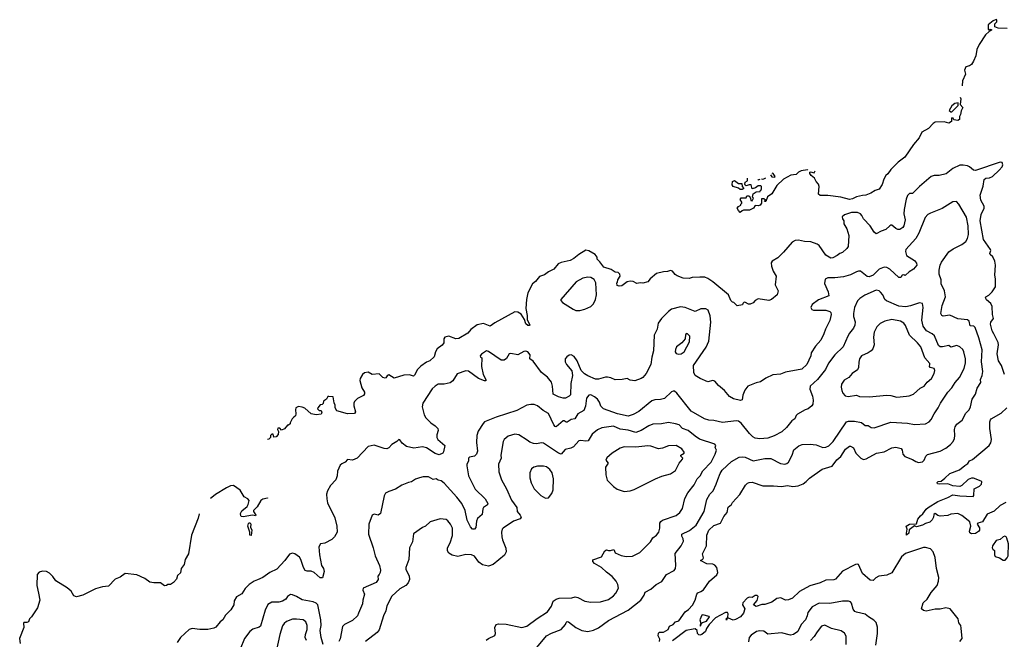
# Model space of a CAD drawing. Extents: x 1863118 to 1989590, y 394482 to 532474.
# Tile 123 of 215: x 1912353 to 1922357, y 522826 to 529118. Entities that reach past the tile are written whole.
import ezdxf

# ---------------------------------------------------------------- set-up
doc = ezdxf.new("R2010")
doc.units = 0

msp = doc.modelspace()

# ---------------------------------------------------------------- linework, layer by layer
at = {"layer": '0CON20XD'}
for points in [[(1922385, 529029), (1922295, 529032), (1922260, 529045), (1922260, 529075), (1922280, 529095), (1922280, 529115), (1922275, 529118), (1922245, 529107), (1922193, 529065), (1922192, 529022), (1922205, 529010), (1922215, 529020), (1922230, 529015), (1922202, 528998), (1922166, 528964), (1922101, 528865), (1922078, 528815), (1922068, 528752), (1922045, 528695), (1922025, 528663), (1922005, 528648), (1921965, 528640), (1921952, 528605), (1921962, 528565), (1921932, 528498), (1921929, 528445)], [(1921910, 528331), (1921916, 528314), (1921908, 528258), (1921937, 528225), (1921918, 528192), (1921912, 528155), (1921902, 528135), (1921902, 528105), (1921885, 528093), (1921845, 528100), (1921838, 528118), (1921825, 528120), (1921820, 528115), (1921820, 528085), (1921794, 528066), (1921745, 528082), (1921655, 528076), (1921635, 528064), (1921588, 528012), (1921520, 527975), (1921492, 527918), (1921435, 527850), (1921347, 527723), (1921278, 527672), (1921204, 527595), (1921175, 527552), (1921154, 527535), (1921132, 527498), (1921116, 527444), (1921085, 527398), (1921046, 527384), (1921002, 527355), (1920950, 527335), (1920915, 527334), (1920855, 527320), (1920815, 527297), (1920785, 527292), (1920695, 527314), (1920565, 527333), (1920485, 527332), (1920470, 527345), (1920476, 527425), (1920469, 527449), (1920445, 527476), (1920428, 527508), (1920394, 527535), (1920380, 527555), (1920382, 527568), (1920388, 527572), (1920427, 527563), (1920437, 527582)], [(1921825, 528182), (1921890, 528245), (1921890, 528275), (1921855, 528266), (1921825, 528242), (1921798, 528195), (1921815, 528182), (1921825, 528182)], [(1922154, 527496), (1922171, 527509), (1922207, 527513), (1922236, 527524), (1922305, 527589), (1922336, 527625), (1922344, 527645), (1922335, 527668), (1922315, 527671), (1922065, 527586), (1922045, 527589), (1922005, 527625), (1921985, 527635), (1921938, 527642), (1921905, 527640), (1921835, 527608), (1921765, 527554), (1921695, 527534), (1921645, 527534), (1921615, 527524), (1921495, 527424), (1921425, 527354), (1921395, 527352), (1921375, 527334), (1921359, 527295), (1921339, 527191), (1921337, 527145), (1921351, 527085), (1921337, 527025), (1921325, 527006), (1921295, 526987), (1921277, 526987), (1921255, 526998), (1921215, 527032), (1921205, 527032), (1921195, 527023), (1921155, 526986), (1921105, 526970), (1921055, 526944), (1921035, 526959), (1920995, 527026), (1920925, 527095), (1920910, 527130), (1920896, 527145), (1920865, 527160), (1920805, 527160), (1920735, 527136), (1920711, 527115), (1920712, 527095), (1920726, 527075), (1920726, 527045), (1920759, 526995), (1920776, 526925), (1920771, 526815), (1920759, 526795), (1920715, 526754), (1920685, 526743), (1920658, 526722), (1920615, 526700), (1920595, 526697), (1920545, 526726), (1920475, 526824), (1920455, 526840), (1920392, 526862), (1920327, 526867), (1920265, 526880), (1920234, 526876), (1920202, 526858), (1920115, 526758), (1920055, 526698), (1919999, 526665), (1919990, 526650), (1919992, 526615), (1920008, 526565), (1920041, 526515), (1920030, 526425), (1920059, 526365), (1920048, 526325), (1919993, 526277), (1919965, 526267), (1919855, 526284), (1919825, 526266), (1919805, 526244), (1919775, 526230), (1919758, 526228), (1919727, 526247), (1919715, 526248), (1919700, 526235), (1919697, 526223), (1919643, 526213), (1919610, 526245), (1919595, 526248), (1919578, 526265), (1919554, 526325), (1919396, 526456), (1919345, 526489), (1919315, 526502), (1919265, 526504), (1919185, 526500), (1919155, 526490), (1919095, 526493), (1919035, 526517), (1919012, 526532), (1918985, 526563), (1918965, 526572), (1918935, 526561), (1918895, 526559), (1918825, 526540), (1918760, 526485), (1918735, 526457), (1918685, 526444), (1918656, 526446), (1918625, 526438), (1918585, 526459), (1918555, 526462), (1918524, 526456), (1918470, 526415), (1918445, 526412), (1918425, 526420), (1918420, 526445), (1918427, 526453), (1918430, 526475), (1918456, 526514), (1918450, 526535), (1918435, 526550), (1918403, 526553), (1918362, 526582), (1918288, 526605), (1918248, 526658), (1918220, 526685), (1918220, 526705), (1918202, 526735), (1918135, 526772), (1918105, 526776), (1918035, 526735), (1917985, 526694), (1917945, 526674), (1917855, 526652), (1917825, 526638), (1917780, 526585), (1917725, 526558), (1917685, 526526), (1917635, 526510), (1917595, 526460), (1917565, 526434), (1917516, 526345), (1917502, 526278), (1917497, 526185), (1917509, 526115), (1917511, 526075), (1917536, 526015), (1917529, 526011), (1917515, 526012), (1917495, 526029), (1917483, 526075), (1917447, 526127), (1917415, 526149), (1917385, 526152), (1917181, 526039), (1917135, 526007), (1917065, 526034), (1917001, 526019), (1916938, 525972), (1916905, 525936), (1916815, 525881), (1916785, 525876), (1916714, 525904), (1916672, 525895), (1916662, 525878), (1916664, 525835), (1916645, 525812), (1916596, 525775), (1916578, 525745), (1916564, 525696), (1916519, 525655), (1916485, 525640), (1916430, 525600), (1916394, 525565), (1916365, 525507), (1916355, 525499), (1916345, 525500), (1916315, 525512), (1916255, 525509), (1916157, 525477), (1916105, 525512), (1916087, 525503), (1916075, 525480), (1916065, 525478), (1916043, 525485), (1916005, 525523), (1915935, 525516), (1915895, 525538), (1915855, 525532), (1915836, 525514), (1915814, 525476), (1915809, 525455), (1915831, 525381), (1915856, 525335), (1915855, 525320), (1915845, 525302), (1915785, 525272), (1915755, 525240), (1915747, 525223), (1915747, 525197), (1915766, 525135), (1915755, 525120), (1915685, 525116), (1915576, 525146), (1915558, 525175), (1915560, 525205), (1915548, 525228), (1915538, 525288), (1915495, 525292), (1915485, 525290), (1915470, 525265), (1915440, 525245), (1915438, 525222), (1915425, 525210), (1915405, 525208), (1915382, 525178), (1915380, 525165), (1915395, 525148), (1915418, 525148), (1915422, 525125), (1915415, 525112), (1915365, 525106), (1915315, 525114), (1915252, 525172), (1915224, 525184), (1915185, 525189), (1915160, 525175), (1915154, 525155), (1915160, 525115), (1915154, 525096), (1915139, 525081), (1915122, 525065), (1915100, 525025), (1915100, 525015), (1915085, 525000), (1915075, 525000), (1915045, 524962), (1915015, 524950), (1914995, 524970), (1914975, 524970), (1914972, 524955), (1914982, 524935), (1914980, 524905), (1914958, 524882), (1914935, 524880), (1914928, 524908), (1914915, 524910), (1914903, 524897), (1914900, 524875), (1914885, 524860), (1914871, 524855)], [(1920361, 527596), (1920358, 527592), (1920295, 527582), (1920265, 527569), (1920244, 527546), (1920190, 527540), (1920113, 527497), (1920047, 527435), (1919995, 527350), (1919952, 527318), (1919935, 527270), (1919922, 527272), (1919930, 527285), (1919915, 527300), (1919892, 527298), (1919890, 527255), (1919878, 527235), (1919855, 527228), (1919825, 527230), (1919810, 527205), (1919770, 527185), (1919708, 527182), (1919693, 527177), (1919675, 527160), (1919655, 527180), (1919643, 527203), (1919658, 527222), (1919680, 527235), (1919680, 527245), (1919690, 527255), (1919690, 527265), (1919672, 527292), (1919685, 527310), (1919735, 527310), (1919742, 527328), (1919765, 527330), (1919780, 527305), (1919782, 527282), (1919795, 527280), (1919810, 527305), (1919800, 527315), (1919805, 527350), (1919835, 527370), (1919878, 527372), (1919880, 527385), (1919890, 527395), (1919890, 527425), (1919882, 527432), (1919855, 527432), (1919828, 527412), (1919795, 527400), (1919785, 527440), (1919765, 527442), (1919735, 527430), (1919725, 527438), (1919720, 527445), (1919723, 527467), (1919747, 527483), (1919749, 527507)], [(1919889, 527501), (1919905, 527498), (1919932, 527508), (1919931, 527512)], [(1919981, 527541), (1919995, 527522), (1920025, 527520), (1920030, 527525), (1920010, 527555), (1919999, 527559)], [(1919695, 527392), (1919672, 527392), (1919655, 527408), (1919604, 527424), (1919591, 527441), (1919594, 527476), (1919615, 527484), (1919655, 527453), (1919690, 527455), (1919693, 527423), (1919710, 527405), (1919695, 527392)], [(1919853, 527495), (1919855, 527490), (1919877, 527499)], [(1922360, 525515), (1922328, 525608), (1922300, 525655), (1922286, 525725), (1922298, 525815), (1922295, 525840), (1922251, 525929), (1922235, 525960), (1922218, 526025), (1922221, 526045), (1922246, 526085), (1922238, 526125), (1922234, 526204), (1922220, 526235), (1922175, 526272), (1922166, 526295), (1922171, 526305), (1922199, 526321), (1922234, 526355), (1922269, 526405), (1922269, 526485), (1922261, 526525), (1922267, 526625), (1922262, 526665), (1922240, 526710), (1922212, 526735), (1922210, 526745), (1922220, 526775), (1922217, 526785), (1922147, 526885), (1922111, 527075), (1922122, 527138), (1922153, 527205), (1922151, 527225), (1922120, 527285), (1922111, 527335), (1922142, 527428), (1922154, 527496)], [(1918853, 522805), (1918857, 522827), (1918841, 522861), (1918845, 522890), (1918855, 522900), (1918895, 522898), (1918942, 522925), (1918955, 522958), (1918992, 522975), (1919018, 523002), (1919051, 523015), (1919116, 523104), (1919150, 523130), (1919188, 523172), (1919215, 523225), (1919234, 523286), (1919243, 523297), (1919275, 523310), (1919301, 523329), (1919361, 523415), (1919435, 523481), (1919445, 523505), (1919436, 523554), (1919415, 523579), (1919395, 523588), (1919334, 523594), (1919272, 523625), (1919295, 523641), (1919302, 523655), (1919292, 523695), (1919333, 523775), (1919336, 523885), (1919354, 523935), (1919405, 523982), (1919475, 524006), (1919507, 524073), (1919541, 524115), (1919551, 524169), (1919585, 524195), (1919595, 524215), (1919669, 524295), (1919729, 524391), (1919749, 524411), (1919765, 524420), (1919795, 524422), (1919905, 524385), (1920013, 524383), (1920095, 524377), (1920155, 524387), (1920208, 524378), (1920262, 524385), (1920315, 524404), (1920345, 524427), (1920377, 524463), (1920507, 524553), (1920607, 524583), (1920655, 524648), (1920695, 524681), (1920745, 524757), (1920785, 524786), (1920795, 524787), (1920825, 524770), (1920849, 524715), (1920899, 524665), (1920925, 524653), (1920955, 524658), (1921060, 524715), (1921135, 524731), (1921215, 524771), (1921255, 524776), (1921309, 524765), (1921318, 524748), (1921326, 524705), (1921345, 524684), (1921423, 524653), (1921457, 524633), (1921485, 524622), (1921525, 524628), (1921544, 524646), (1921561, 524685), (1921577, 524703), (1921705, 524736), (1921764, 524766), (1921811, 524805), (1921837, 524833), (1921851, 524865), (1921856, 524895), (1921851, 524955), (1921857, 524985), (1921875, 525009), (1921929, 525051), (1921968, 525122), (1922000, 525155), (1922014, 525185), (1922032, 525265), (1922066, 525314), (1922082, 525375), (1922119, 525435), (1922117, 525465), (1922134, 525506), (1922139, 525545), (1922127, 525645), (1922132, 525765), (1922098, 525888), (1922061, 525991), (1922047, 526007), (1922009, 526009), (1922001, 526055), (1921985, 526069), (1921885, 526081), (1921805, 526118), (1921737, 526107), (1921724, 526114), (1921714, 526134), (1921726, 526215), (1921759, 526305), (1921748, 526365), (1921716, 526435), (1921715, 526475), (1921695, 526535), (1921694, 526575), (1921705, 526625), (1921718, 526655), (1921795, 526761), (1921838, 526792), (1921926, 526834), (1921966, 526865), (1921985, 526895), (1921992, 526935), (1921989, 527025), (1921974, 527114), (1921896, 527246), (1921871, 527271), (1921835, 527268), (1921725, 527200), (1921607, 527153), (1921582, 527138), (1921552, 527108), (1921489, 526951), (1921460, 526895), (1921357, 526783), (1921353, 526763), (1921363, 526723), (1921445, 526674), (1921466, 526645), (1921468, 526625), (1921436, 526585), (1921391, 526559), (1921355, 526524), (1921345, 526520), (1921335, 526526), (1921320, 526525), (1921305, 526500), (1921285, 526500), (1921195, 526586), (1921165, 526600), (1921135, 526605), (1921087, 526583), (1921024, 526525), (1920985, 526506), (1920965, 526511), (1920895, 526563), (1920875, 526564), (1920854, 526556), (1920793, 526527), (1920725, 526507), (1920636, 526496), (1920564, 526496), (1920538, 526482), (1920532, 526438), (1920566, 526355), (1920573, 526315), (1920468, 526272), (1920405, 526226), (1920390, 526195), (1920401, 526175), (1920417, 526167), (1920545, 526167), (1920585, 526156), (1920596, 526145), (1920599, 526125), (1920585, 526063), (1920539, 525975), (1920525, 525929), (1920494, 525865), (1920438, 525802), (1920396, 525735), (1920390, 525705), (1920352, 525615), (1920301, 525569), (1920135, 525539), (1920085, 525518), (1920005, 525513), (1919935, 525479), (1919879, 525441), (1919835, 525429), (1919752, 525395), (1919721, 525355), (1919701, 525305), (1919693, 525257), (1919678, 525252), (1919605, 525269), (1919565, 525290), (1919515, 525352), (1919455, 525403), (1919415, 525447), (1919395, 525454), (1919345, 525440), (1919267, 525475), (1919217, 525505), (1919202, 525535), (1919200, 525605), (1919329, 525791), (1919355, 525855), (1919375, 526045), (1919370, 526110), (1919348, 526168), (1919325, 526181), (1919275, 526181), (1919215, 526156), (1919115, 526196), (1919067, 526203), (1918975, 526177), (1918944, 526156), (1918875, 526085), (1918841, 526035), (1918831, 525975), (1918801, 525915), (1918792, 525755), (1918775, 525690), (1918766, 525615), (1918719, 525525), (1918686, 525485), (1918667, 525473), (1918605, 525450), (1918555, 525459), (1918525, 525476), (1918475, 525464), (1918405, 525461), (1918361, 525481), (1918325, 525488), (1918305, 525487), (1918235, 525467), (1918205, 525467), (1918125, 525503), (1918091, 525521), (1918057, 525555), (1918018, 525655), (1917988, 525698), (1917955, 525714), (1917935, 525711), (1917911, 525695), (1917897, 525675), (1917894, 525645), (1917909, 525615), (1917962, 525552), (1917969, 525505), (1917952, 525425), (1917950, 525310), (1917936, 525294), (1917898, 525275), (1917875, 525274), (1917827, 525287), (1917774, 525314), (1917768, 525395), (1917755, 525436), (1917715, 525487), (1917654, 525534), (1917572, 525652), (1917535, 525675), (1917539, 525715), (1917515, 525746), (1917495, 525753), (1917475, 525749), (1917415, 525714), (1917345, 525728), (1917326, 525724), (1917301, 525679), (1917275, 525659), (1917245, 525659), (1917115, 525748), (1917095, 525754), (1917045, 525723), (1917032, 525705), (1917035, 525692), (1917050, 525685), (1917046, 525596), (1917064, 525514), (1917089, 525465), (1917088, 525452), (1917075, 525449), (1917015, 525476), (1916915, 525548), (1916885, 525553), (1916798, 525522), (1916755, 525452), (1916728, 525432), (1916665, 525416), (1916605, 525416), (1916575, 525398), (1916545, 525368), (1916451, 525225), (1916443, 525185), (1916464, 525105), (1916480, 525075), (1916529, 525025), (1916575, 524994), (1916601, 524965), (1916606, 524945), (1916591, 524901), (1916592, 524875), (1916602, 524855), (1916674, 524795), (1916661, 524729), (1916653, 524717), (1916615, 524698), (1916575, 524712), (1916485, 524771), (1916445, 524779), (1916357, 524767), (1916285, 524784), (1916238, 524818), (1916215, 524851), (1916205, 524856), (1916184, 524835), (1916135, 524805), (1916105, 524771), (1916085, 524761), (1916055, 524765), (1915955, 524799), (1915893, 524785), (1915783, 524667), (1915735, 524646), (1915685, 524652), (1915660, 524625), (1915625, 524609), (1915610, 524595), (1915581, 524535), (1915579, 524485), (1915567, 524445), (1915511, 524389), (1915482, 524335), (1915471, 524299), (1915473, 524253), (1915482, 524212), (1915555, 524058), (1915576, 523974), (1915580, 523915), (1915553, 523865), (1915525, 523838), (1915455, 523802), (1915410, 523795), (1915394, 523766), (1915400, 523685), (1915420, 523575), (1915439, 523545), (1915446, 523515), (1915430, 523450), (1915405, 523450), (1915344, 523504), (1915315, 523519), (1915275, 523518), (1915255, 523526), (1915238, 523555), (1915211, 523635), (1915195, 523661), (1915150, 523695), (1915125, 523701), (1915095, 523690), (1915046, 523625), (1914965, 523537), (1914894, 523506), (1914825, 523454), (1914771, 523431), (1914735, 523417), (1914685, 523382), (1914645, 523342), (1914611, 523289), (1914555, 523256), (1914534, 523216), (1914528, 523175), (1914497, 523125), (1914445, 523071), (1914416, 523025), (1914391, 523005), (1914345, 522950), (1914325, 522939), (1914265, 522927), (1914185, 522927), (1914105, 522936), (1914075, 522927), (1913987, 522843), (1913952, 522795)], [(1918045, 526165), (1918095, 526178), (1918155, 526205), (1918185, 526234), (1918205, 526275), (1918215, 526325), (1918206, 526446), (1918189, 526479), (1918155, 526500), (1918125, 526503), (1918075, 526493), (1918008, 526455), (1917852, 526275), (1917850, 526265), (1917869, 526245), (1917978, 526178), (1918005, 526166), (1918045, 526165)], [(1917607, 522743), (1917705, 522861), (1917755, 522888), (1917854, 522926), (1917898, 522975), (1917905, 522998), (1917915, 523008), (1917930, 523005), (1918005, 522946), (1918065, 522917), (1918125, 522907), (1918185, 522919), (1918235, 522942), (1918335, 523016), (1918537, 523123), (1918665, 523223), (1918699, 523275), (1918709, 523305), (1918765, 523336), (1918819, 523381), (1918878, 523412), (1918925, 523484), (1919004, 523526), (1919015, 523544), (1919021, 523579), (1919012, 523698), (1919074, 523775), (1919098, 523822), (1919095, 523845), (1919080, 523875), (1919080, 523895), (1919160, 523930), (1919225, 523986), (1919309, 524125), (1919335, 524245), (1919365, 524299), (1919399, 524335), (1919430, 524400), (1919445, 524448), (1919470, 524510), (1919492, 524545), (1919587, 524633), (1919665, 524675), (1919695, 524679), (1919725, 524674), (1919805, 524640), (1919925, 524663), (1919985, 524663), (1920085, 524611), (1920127, 524603), (1920149, 524611), (1920165, 524626), (1920201, 524695), (1920220, 524750), (1920268, 524792), (1920305, 524803), (1920385, 524808), (1920445, 524801), (1920515, 524773), (1920545, 524776), (1920575, 524791), (1920618, 524835), (1920755, 525036), (1920775, 525042), (1920835, 525041), (1920905, 525026), (1920945, 524996), (1920975, 524996), (1921005, 524976), (1921035, 524974), (1921205, 525030), (1921375, 525020), (1921445, 525008), (1921555, 525014), (1921595, 525036), (1921615, 525059), (1921644, 525116), (1921686, 525175), (1921710, 525225), (1921785, 525335), (1921825, 525379), (1921858, 525435), (1921903, 525485), (1921949, 525575), (1921963, 525633), (1921962, 525675), (1921946, 525746), (1921935, 525768), (1921907, 525797), (1921875, 525809), (1921815, 525791), (1921795, 525809), (1921728, 525795), (1921705, 525796), (1921688, 525808), (1921649, 525909), (1921625, 525929), (1921568, 525958), (1921532, 526005), (1921520, 526065), (1921533, 526195), (1921525, 526236), (1921495, 526242), (1921405, 526211), (1921358, 526202), (1921285, 526209), (1921162, 526262), (1921145, 526278), (1921124, 526324), (1921101, 526351), (1921085, 526364), (1921055, 526370), (1920940, 526320), (1920888, 526285), (1920866, 526264), (1920834, 526195), (1920824, 526136), (1920826, 526105), (1920841, 526051), (1920839, 526015), (1920825, 525985), (1920783, 525935), (1920766, 525904), (1920719, 525795), (1920636, 525715), (1920571, 525629), (1920539, 525565), (1920459, 525465), (1920386, 525395), (1920381, 525365), (1920408, 525295), (1920416, 525254), (1920411, 525215), (1920402, 525198), (1920365, 525166), (1920333, 525155), (1920255, 525112), (1920242, 525098), (1920230, 525065), (1920198, 525045), (1920144, 524976), (1920098, 524932), (1920019, 524891), (1919955, 524870), (1919875, 524862), (1919827, 524867), (1919802, 524882), (1919769, 524915), (1919685, 525021), (1919655, 525041), (1919634, 525046), (1919495, 525028), (1919405, 525048), (1919355, 525050), (1919310, 525065), (1919175, 525144), (1919029, 525325), (1919005, 525346), (1918993, 525347), (1918975, 525338), (1918905, 525272), (1918865, 525261), (1918805, 525259), (1918775, 525247), (1918645, 525140), (1918585, 525108), (1918535, 525093), (1918427, 525117), (1918285, 525165), (1918258, 525195), (1918246, 525235), (1918225, 525263), (1918195, 525289), (1918155, 525308), (1918135, 525304), (1918112, 525275), (1918103, 525195), (1918085, 525149), (1918025, 525115), (1917994, 525066), (1917955, 525059), (1917915, 525032), (1917905, 525031), (1917885, 525046), (1917875, 525044), (1917805, 524984), (1917795, 524987), (1917779, 525005), (1917725, 525118), (1917671, 525151), (1917615, 525198), (1917582, 525212), (1917545, 525212), (1917505, 525202), (1917405, 525150), (1917195, 525082), (1917077, 525033), (1917062, 525018), (1917011, 524939), (1916997, 524895), (1916994, 524825), (1917004, 524735), (1916995, 524705), (1916973, 524687), (1916925, 524676), (1916912, 524665), (1916913, 524635), (1916898, 524605), (1916897, 524587), (1916915, 524485), (1916981, 524351), (1917082, 524252), (1917111, 524205), (1917107, 524193), (1917065, 524165), (1917058, 524152), (1917053, 524095), (1917005, 524052), (1916995, 524025), (1916987, 523963), (1916975, 523943), (1916954, 523944), (1916935, 523967), (1916901, 524035), (1916879, 524135), (1916844, 524204), (1916795, 524268), (1916665, 524412), (1916635, 524434), (1916605, 524441), (1916585, 524457), (1916555, 524449), (1916507, 524477), (1916453, 524477), (1916417, 524467), (1916375, 524452), (1916335, 524424), (1916305, 524420), (1916235, 524392), (1916171, 524349), (1916103, 524327), (1916071, 524309), (1916056, 524284), (1916020, 524105), (1915995, 524087), (1915955, 524096), (1915934, 524085), (1915900, 523995), (1915899, 523895), (1915946, 523755), (1915964, 523674), (1916008, 523575), (1916018, 523528), (1916016, 523504), (1916007, 523483), (1915992, 523468), (1915994, 523435), (1915975, 523404), (1915844, 523345), (1915841, 523325), (1915855, 523285), (1915840, 523225), (1915838, 523185), (1915797, 523093), (1915785, 523064), (1915735, 523016), (1915655, 522977), (1915634, 522955), (1915609, 522831), (1915595, 522804)], [(1921266, 525286), (1921365, 525294), (1921392, 525298), (1921435, 525316), (1921501, 525375), (1921544, 525395), (1921575, 525436), (1921616, 525475), (1921646, 525525), (1921651, 525555), (1921643, 525575), (1921605, 525586), (1921596, 525595), (1921602, 525615), (1921599, 525625), (1921551, 525685), (1921508, 525795), (1921475, 525835), (1921394, 525915), (1921355, 526011), (1921335, 526035), (1921303, 526055), (1921215, 526072), (1921143, 526057), (1921095, 526034), (1921062, 525998), (1921034, 525945), (1921027, 525895), (1921036, 525815), (1921023, 525777), (1921005, 525756), (1920975, 525736), (1920905, 525705), (1920887, 525675), (1920880, 525640), (1920877, 525585), (1920866, 525563), (1920812, 525525), (1920776, 525484), (1920731, 525459), (1920703, 525417), (1920699, 525385), (1920705, 525352), (1920716, 525325), (1920739, 525299), (1920771, 525291), (1920854, 525304), (1920885, 525293), (1920985, 525287), (1921165, 525304), (1921205, 525301), (1921266, 525286)], [(1919051, 525721), (1919075, 525724), (1919106, 525745), (1919159, 525845), (1919161, 525905), (1919135, 525932), (1919118, 525922), (1919114, 525876), (1919082, 525838), (1919026, 525795), (1919015, 525768), (1919014, 525744), (1919025, 525729), (1919051, 525721)], [(1922374, 524216), (1922315, 524184), (1922255, 524126), (1922182, 524098), (1922135, 524019), (1922088, 524005), (1922082, 523995), (1922105, 523957), (1922106, 523935), (1922095, 523921), (1922065, 523902), (1922025, 523898), (1922007, 523907), (1922004, 523925), (1922016, 523975), (1922008, 524018), (1921925, 524083), (1921885, 524102), (1921815, 524098), (1921785, 524084), (1921705, 524078), (1921682, 524082), (1921655, 524104), (1921642, 524095), (1921639, 524065), (1921625, 524038), (1921599, 524015), (1921557, 524003), (1921525, 523984), (1921465, 523968), (1921445, 523980), (1921392, 523938), (1921387, 523905), (1921365, 523882), (1921363, 523903), (1921372, 523945), (1921360, 523975), (1921394, 523996), (1921465, 524000), (1921480, 524045), (1921505, 524079), (1921531, 524099), (1921563, 524147), (1921585, 524164), (1921681, 524225), (1921785, 524266), (1921835, 524293), (1921905, 524282), (1922040, 524275), (1922048, 524285), (1922052, 524355), (1922105, 524380), (1922127, 524403), (1922128, 524425), (1922121, 524431), (1922045, 524464), (1922025, 524464), (1921990, 524450), (1921925, 524387), (1921905, 524377), (1921835, 524384), (1921784, 524404), (1921695, 524400), (1921680, 524405), (1921675, 524418), (1921685, 524427), (1921715, 524432), (1921752, 524462), (1921805, 524511), (1921903, 524547), (1921955, 524592), (1921988, 524612), (1922005, 524637), (1922035, 524653), (1922205, 524793), (1922219, 524821), (1922226, 524855), (1922211, 524965), (1922209, 525035), (1922216, 525055), (1922225, 525066), (1922326, 525124), (1922384, 525175)], [(1917093, 522817), (1917115, 522834), (1917180, 522865), (1917186, 522885), (1917181, 522945), (1917194, 522976), (1917218, 522982), (1917295, 522980), (1917455, 522946), (1917505, 522958), (1917612, 523038), (1917715, 523104), (1917757, 523163), (1917775, 523214), (1917805, 523234), (1917835, 523244), (1917962, 523248), (1917996, 523256), (1918025, 523251), (1918095, 523212), (1918155, 523202), (1918255, 523208), (1918335, 523232), (1918385, 523268), (1918410, 523295), (1918436, 523345), (1918432, 523382), (1918413, 523415), (1918373, 523465), (1918315, 523509), (1918265, 523556), (1918192, 523595), (1918178, 523615), (1918178, 523632), (1918266, 523664), (1918297, 523723), (1918315, 523736), (1918335, 523727), (1918355, 523727), (1918389, 523739), (1918402, 523705), (1918465, 523676), (1918515, 523668), (1918579, 523671), (1918655, 523707), (1918764, 523815), (1918785, 523857), (1918825, 523884), (1918848, 523915), (1918858, 523955), (1918857, 524005), (1918866, 524024), (1918885, 524037), (1919025, 524083), (1919062, 524115), (1919086, 524155), (1919112, 524255), (1919143, 524315), (1919206, 524395), (1919236, 524454), (1919268, 524485), (1919293, 524537), (1919378, 524625), (1919419, 524705), (1919433, 524745), (1919420, 524775), (1919428, 524795), (1919415, 524809), (1919260, 524860), (1919215, 524889), (1919146, 524945), (1919087, 524965), (1919055, 525003), (1919017, 525013), (1918945, 525029), (1918875, 525013), (1918785, 525012), (1918745, 524995), (1918669, 524945), (1918615, 524926), (1918535, 524949), (1918455, 524961), (1918385, 524991), (1918268, 524972), (1918225, 524953), (1918171, 524909), (1918128, 524842), (1918105, 524838), (1918055, 524844), (1918035, 524841), (1917979, 524781), (1917954, 524766), (1917895, 524753), (1917855, 524707), (1917828, 524715), (1917675, 524819), (1917655, 524822), (1917605, 524812), (1917575, 524814), (1917535, 524829), (1917508, 524848), (1917425, 524904), (1917385, 524908), (1917315, 524888), (1917276, 524855), (1917264, 524835), (1917243, 524695), (1917244, 524665), (1917219, 524605), (1917221, 524525), (1917247, 524445), (1917300, 524355), (1917350, 524240), (1917405, 524165), (1917408, 524125), (1917438, 524088), (1917447, 524065), (1917439, 524051), (1917371, 524025), (1917264, 523956), (1917257, 523945), (1917250, 523915), (1917251, 523865), (1917258, 523835), (1917293, 523753), (1917297, 523715), (1917279, 523681), (1917164, 523586), (1917115, 523570), (1917055, 523583), (1917020, 523610), (1916975, 523671), (1916945, 523685), (1916885, 523686), (1916805, 523668), (1916749, 523679), (1916715, 523700), (1916700, 523725), (1916700, 523755), (1916726, 523805), (1916750, 523880), (1916750, 523955), (1916732, 523995), (1916705, 524029), (1916685, 524041), (1916625, 524051), (1916525, 524018), (1916475, 523974), (1916445, 523963), (1916354, 523896), (1916344, 523815), (1916313, 523755), (1916306, 523635), (1916278, 523555), (1916278, 523535), (1916310, 523470), (1916315, 523435), (1916300, 523400), (1916276, 523374), (1916215, 523337), (1916135, 523265), (1916082, 523165), (1916074, 523115), (1916051, 523065), (1916007, 522923), (1915985, 522896), (1915868, 522805)], [(1918495, 524328), (1918555, 524334), (1918595, 524346), (1918812, 524455), (1918878, 524482), (1918965, 524506), (1919015, 524541), (1919054, 524615), (1919088, 524655), (1919091, 524665), (1919070, 524685), (1919072, 524695), (1919106, 524716), (1919106, 524725), (1919080, 524760), (1919025, 524794), (1918945, 524789), (1918885, 524767), (1918845, 524760), (1918766, 524786), (1918735, 524789), (1918615, 524777), (1918495, 524779), (1918455, 524766), (1918374, 524716), (1918320, 524670), (1918310, 524645), (1918333, 524615), (1918307, 524575), (1918309, 524495), (1918323, 524443), (1918387, 524377), (1918425, 524350), (1918495, 524328)], [(1917695, 524260), (1917725, 524264), (1917760, 524305), (1917774, 524345), (1917778, 524455), (1917764, 524515), (1917740, 524550), (1917705, 524576), (1917675, 524584), (1917616, 524584), (1917577, 524573), (1917554, 524556), (1917538, 524515), (1917538, 524465), (1917550, 524415), (1917580, 524355), (1917648, 524285), (1917695, 524260)], [(1914872, 524263), (1914870, 524260), (1914825, 524250), (1914805, 524237), (1914765, 524172), (1914729, 524135), (1914729, 524125), (1914752, 524085), (1914750, 524080), (1914718, 524088), (1914625, 524069), (1914605, 524072), (1914599, 524079), (1914597, 524103), (1914609, 524131), (1914665, 524173), (1914676, 524195), (1914684, 524235), (1914672, 524252), (1914634, 524274), (1914595, 524340), (1914525, 524389), (1914495, 524385), (1914455, 524365), (1914343, 524297), (1914306, 524265), (1914292, 524257)], [(1914178, 524099), (1914165, 524055), (1914100, 523885), (1914070, 523695), (1914035, 523635), (1914024, 523585), (1913993, 523545), (1913988, 523502), (1913956, 523475), (1913945, 523438), (1913915, 523402), (1913885, 523382), (1913858, 523382), (1913845, 523372), (1913825, 523370), (1913785, 523399), (1913715, 523398), (1913675, 523406), (1913626, 523445), (1913545, 523480), (1913424, 523496), (1913375, 523456), (1913325, 523436), (1913254, 523367), (1913195, 523358), (1913125, 523338), (1912995, 523273), (1912929, 523258), (1912905, 523266), (1912875, 523315), (1912835, 523348), (1912720, 523420), (1912691, 523465), (1912655, 523499), (1912625, 523513), (1912585, 523517), (1912551, 523509), (1912530, 523485), (1912526, 523374), (1912545, 523295), (1912558, 523225), (1912535, 523145), (1912474, 523055), (1912454, 523035), (1912442, 523005), (1912425, 522996), (1912395, 522996), (1912391, 522989), (1912394, 522945), (1912353, 522835), (1912359, 522785)], [(1914705, 523880), (1914690, 523885), (1914690, 523915), (1914673, 523975), (1914678, 524002), (1914685, 524008), (1914695, 524008), (1914702, 523995), (1914700, 523965), (1914712, 523935), (1914705, 523880)], [(1922365, 523630), (1922388, 523652), (1922396, 523674), (1922401, 523795), (1922383, 523853), (1922375, 523868), (1922362, 523872), (1922345, 523866), (1922315, 523840), (1922275, 523828), (1922237, 523775), (1922233, 523755), (1922241, 523741), (1922259, 523729), (1922259, 523685), (1922266, 523666), (1922310, 523655), (1922345, 523630), (1922365, 523630)], [(1921906, 522805), (1921930, 522835), (1921919, 522939), (1921914, 522965), (1921896, 522995), (1921888, 523035), (1921807, 523137), (1921764, 523146), (1921705, 523131), (1921655, 523131), (1921565, 523111), (1921535, 523118), (1921516, 523135), (1921532, 523198), (1921575, 523234), (1921615, 523300), (1921675, 523373), (1921690, 523415), (1921691, 523455), (1921667, 523545), (1921656, 523656), (1921633, 523715), (1921606, 523746), (1921555, 523760), (1921535, 523759), (1921355, 523699), (1921314, 523665), (1921215, 523502), (1921165, 523478), (1921084, 523466), (1921051, 523449)], [(1921051, 523449), (1921025, 523424), (1920995, 523426), (1920918, 523495), (1920876, 523585), (1920865, 523590), (1920845, 523587), (1920715, 523519), (1920642, 523438), (1920625, 523431), (1920545, 523426), (1920485, 523399), (1920380, 523370), (1920278, 523312), (1920206, 523244), (1920165, 523226), (1920135, 523224), (1920086, 523246), (1920045, 523240), (1919995, 523202), (1919925, 523181), (1919895, 523181), (1919835, 523160), (1919810, 523175), (1919845, 523220), (1919855, 523260), (1919845, 523270), (1919825, 523270), (1919795, 523252), (1919765, 523253), (1919745, 523243), (1919699, 523195), (1919697, 523175), (1919722, 523135), (1919707, 523093), (1919676, 523054), (1919625, 523026), (1919602, 523022), (1919555, 523040), (1919540, 523040), (1919535, 523020), (1919530, 523035), (1919548, 523052), (1919550, 523085), (1919545, 523100), (1919525, 523100), (1919423, 523045), (1919358, 522975), (1919330, 522935), (1919323, 522907), (1919285, 522874), (1919265, 522867), (1919255, 522870), (1919240, 522885), (1919238, 522915), (1919215, 522933), (1919195, 522930), (1919125, 522914), (1918985, 522811)], [(1915437, 522775), (1915415, 522845), (1915406, 522915), (1915416, 522965), (1915414, 523024), (1915384, 523175), (1915365, 523194), (1915335, 523208), (1915225, 523226), (1915165, 523262), (1915125, 523279), (1915105, 523280), (1915075, 523260), (1915058, 523235), (1915025, 523214), (1914986, 523204), (1914916, 523204), (1914875, 523179), (1914847, 523123), (1914800, 522960), (1914785, 522949), (1914721, 522929), (1914691, 522905), (1914639, 522835), (1914592, 522725)], [(1921052, 522765), (1921069, 522885), (1921068, 522948), (1921056, 522996), (1921032, 523022), (1920978, 523055), (1920945, 523083), (1920855, 523102), (1920840, 523110), (1920823, 523133), (1920805, 523192), (1920795, 523206), (1920775, 523214), (1920715, 523213), (1920585, 523190), (1920475, 523193), (1920406, 523155), (1920362, 523098), (1920356, 523065), (1920337, 523025), (1920295, 522975), (1920259, 522905), (1920214, 522875), (1920185, 522869), (1920095, 522891), (1919955, 522877), (1919915, 522908), (1919875, 522913), (1919840, 522905), (1919785, 522868), (1919766, 522844), (1919759, 522801)], [(1915267, 522815), (1915254, 522844), (1915256, 522874), (1915275, 522925), (1915275, 522965), (1915259, 523005), (1915235, 523024), (1915165, 523032), (1915125, 523029), (1915065, 523006), (1915039, 522985), (1915025, 522963), (1914996, 522875), (1914961, 522719)], [(1919275, 522962), (1919281, 522989), (1919292, 522998), (1919331, 523009), (1919362, 523055), (1919359, 523059), (1919295, 523076), (1919285, 523071), (1919265, 523025), (1919273, 522987), (1919263, 522965), (1919275, 522962)], [(1920751, 522775), (1920749, 522859), (1920735, 522887), (1920701, 522911), (1920602, 522935), (1920535, 522969), (1920501, 522959), (1920457, 522903), (1920426, 522855), (1920387, 522815)]]:
    msp.add_lwpolyline(points, dxfattribs=at)

doc.saveas('drawing.dxf')
